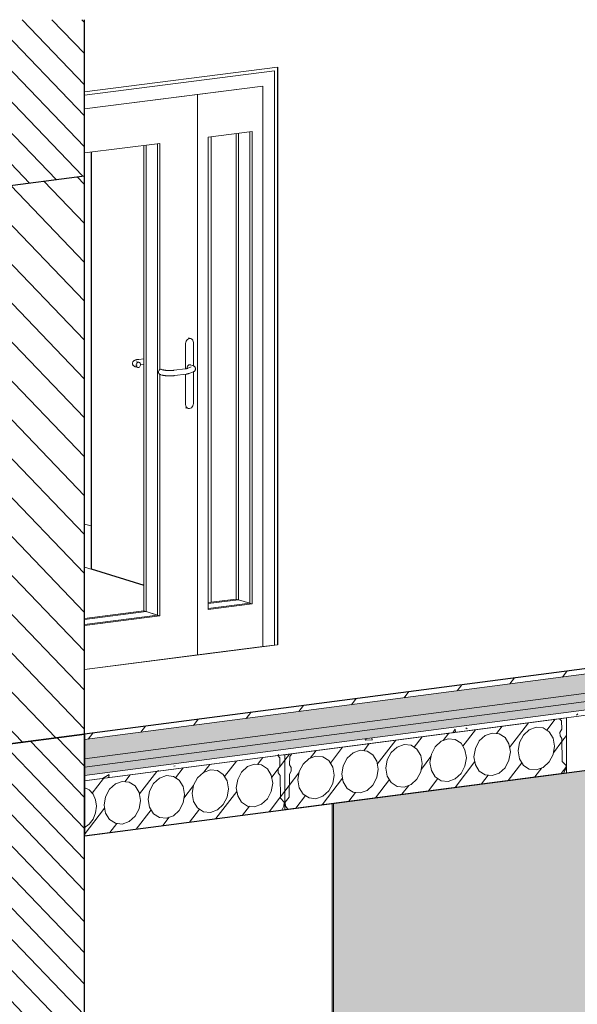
# Model space of a CAD drawing. Header units: millimetres. Extents: x -7937 to 93799, y -5691 to 12696.
# Tile 11 of 67: x 71 to 2058, y 562 to 4071. Entities that reach past the tile are written whole.
import ezdxf

# ---------------------------------------------------------------- set-up
doc = ezdxf.new("R2010")
doc.units = ezdxf.units.MM
for name, color, linetype, lineweight in [('A-DOOR', 7, 'Continuous', 9), ('A-FLOR-MCUT', 7, 'Continuous', 5), ('A-GENM', 7, 'Continuous', 9)]:
    doc.layers.add(name, color=color, linetype=linetype, lineweight=lineweight)
for name, color, linetype, lineweight, true_color in [('A-FLOR', 7, 'Continuous', 9, 0x7f7f7f), ('A-FLOR-PATT', 7, 'Continuous', 9, 0x7f7f7f), ('A-WALL', 7, 'Continuous', 9, 0x7f7f7f), ('A-WALL-PATT', 7, 'Continuous', 9, 0x7f7f7f), ('I-WALL', 7, 'Continuous', 9, 0x7f7f7f), ('S-BEAM', 7, 'Continuous', 9, 0x7f7f7f)]:
    doc.layers.add(name, color=color, linetype=linetype, lineweight=lineweight, true_color=true_color)
pattern_1 = [(90, (1781.17, 1645.08), (-83.658, -10.947), [48.992, -48.992]), (270, (1823, 1699.54), (83.658, 10.947), [48.992, -48.992]), (7.455, (1839.73, 1726.23), (-8e-05, 97.9832), [4.219, -80.153]), (187.455, (1764.44, 1716.38), (8e-05, -97.9832), [4.219, -80.153]), (155.546, (1772.806, 1712.573), (-83.658, 87.03594), [9.19, -174.615]), (133.866, (1776.99, 1708.22), (-0.0003, -97.9832), [6.036, -114.687]), (106.468, (1781.172, 1694.07), (-0.00064, -97.98365), [14.755, -280.353]), (254.657, (1827.184, 1714.79), (0.00092, -97.98346), [15.808, -300.357]), (232.476, (1831.367, 1720.235), (0.0002, -97.983), [6.867, -130.481]), (215.621, (1839.733, 1726.23), (-83.6575, -108.9313), [10.291, -195.537]), (106.468, (1785.355, 1630.93), (-0.00064, -97.98365), [14.755, -280.353]), (133.866, (1789.54, 1626.58), (-0.0003, -97.9832), [6.036, -114.687]), (155.546, (1797.904, 1622.773), (-83.658, 87.03594), [9.19, -174.615]), (187.455, (1806.27, 1623.87), (8e-05, -97.9832), [8.437, -75.934]), (74.657, (1818.818, 1635.308), (0.00092, -97.98346), [15.808, -300.357]), (52.476, (1814.635, 1629.86), (0.0002, -97.983), [6.867, -130.481]), (35.621, (1806.27, 1623.867), (250.97326, 130.82635), [10.291, -195.537])]
pattern_2 = [(52.476, (-47678.174, 8089.32), (-47.32482, 49.23507), [])]

# ---------------------------------------------------------------- blocks, each defined once
blk = doc.blocks.new('Kahepoolne uks laiendi ja klaasistusega - SU-10-1400x2100 mm-V1-KUNST 3D LÕIGE 01')
at = {"layer": 'A-DOOR', "lineweight": 5}
for p, q in [((989.8, 3901.2), (302.6, 3813.3)), ((989.8, 1843.5), (989.8, 3901.2)), ((979.7, 3888.1), (302.6, 3801.5)), ((302.6, 3801.5), (979.7, 3888.1)), ((979.7, 1842.2), (979.7, 3888.1)), ((979.7, 3888.1), (979.7, 1842.2)), ((302.6, 3752.6), (937.6, 3833.7)), ((937.6, 3833.7), (705.1, 3804)), ((937.6, 1836.8), (937.6, 3833.7)), ((937.6, 3833.7), (937.6, 1836.8)), ((705.1, 3804), (302.6, 3752.6)), ((705.1, 1807.1), (705.1, 3804)), ((705.1, 3804), (705.1, 1807.1)), ((743, 3652.1), (899.7, 3672.1)), ((743, 1968.7), (743, 3652.1)), ((891.6, 1991.3), (891.6, 3671.1)), ((899.7, 3672.1), (899.7, 1988.8)), ((302.6, 3595.8), (570.3, 3630)), ((562.2, 1949.2), (562.2, 3629)), ((570.3, 3630), (570.3, 2823.8)), ((570.3, 2807.8), (570.3, 1946.7)), ((742.9, 1972.3), (891.6, 1991.3)), ((899.7, 1988.8), (743, 1968.7)), ((899.7, 1988.8), (891.6, 1991.3)), ((302.6, 1916), (562.2, 1949.2)), ((570.3, 1946.7), (302.6, 1912.4)), ((562.2, 1949.2), (570.3, 1946.7)), ((705.1, 1807.1), (937.6, 1836.8)), ((937.6, 1836.8), (979.7, 1842.2)), ((979.7, 1842.2), (989.8, 1843.5)), ((302.6, 1755.7), (705.1, 1807.1))]:
    blk.add_line(p, q, dxfattribs=at)
at = {"layer": 'A-DOOR', "color": 250, "lineweight": 5, "true_color": 0x404040}
for p, q in [((753.4, 1995), (753.4, 3653.4)), ((843.1, 2006.4), (843.1, 3664.9)), ((851.2, 3665.9), (851.2, 2003.9)), ((513.7, 1964.3), (513.7, 3622.8)), ((521.8, 3623.8), (521.8, 1961.8)), ((743, 1993.6), (843.1, 2006.4)), ((851.2, 2003.9), (743, 1990.1)), ((891.6, 1991.3), (843.1, 2006.4)), ((891.6, 1991.3), (851.2, 2003.9)), ((302.6, 1937.3), (513.7, 1964.3)), ((521.8, 1961.8), (302.6, 1933.8)), ((513.7, 1964.3), (562.2, 1949.2)), ((521.8, 1961.8), (562.2, 1949.2))]:
    blk.add_line(p, q, dxfattribs=at)
blk = doc.blocks.new('HCE200 - Olemasolev õõnespaneel H_200 mm-V6-KUNST 3D LÕIGE 01')
at = {"layer": 'S-BEAM', "true_color": 0xcccccc}
h = blk.add_hatch(dxfattribs=at)
h.set_pattern_fill('FP_21', color=254, style=0, pattern_type=2)
h.set_pattern_definition(pattern_2)
h.paths.add_polyline_path([(1015.7, 1255.9), (1026.1, 1257.8), (1018.9, 1268.7), (1017.3, 1282.8), (1031, 1300.6), (1032.3, 1381.9), (1038.8, 1393.1), (1039, 1405.9), (1032.9, 1415.8), (1033.3, 1445.2), (1040.8, 1455), (1015.7, 1451.7), (1015.7, 1257.8)], flags=0)
h.paths.add_polyline_path([(2008.8, 1385.8), (2019.6, 1387.2), (2019.6, 1583.1), (1995, 1579.2), (2002, 1572), (2002.4, 1542.6), (1996.3, 1531.2), (1996.5, 1518.4), (2003, 1508.9), (2004.2, 1428), (2017.9, 1413.7), (2016, 1398.5)], flags=0)
h = blk.add_hatch(dxfattribs=at)
h.set_pattern_fill('FP_21', color=254, style=0, pattern_type=2)
h.set_pattern_definition(pattern_2)
h.paths.add_polyline_path([(1026.5, 1257.3), (2008.8, 1385.8), (2016.4, 1399.3), (2017.9, 1413.7), (2004.2, 1428), (2003, 1508.9), (1996.5, 1518.4), (1996.3, 1531.2), (2002.4, 1542.6), (2002, 1572), (1994.4, 1579.9), (1040.9, 1455.1), (1033.3, 1445.2), (1032.9, 1415.8), (1039, 1405.9), (1038.8, 1393.1), (1032.3, 1381.9), (1031, 1300.6), (1017.3, 1282.8), (1018.9, 1268.7), (1026.1, 1257.8)], flags=0)
h.paths.add_polyline_path([(1126.9, 1294.9), (1102.1, 1297.4), (1081.1, 1311.2), (1067, 1334), (1062.3, 1363.3), (1067, 1392.1), (1081.1, 1418.5), (1102.1, 1437.8), (1126.9, 1446.8), (1151.7, 1444.3), (1172.8, 1430.5), (1186.8, 1407.7), (1191.8, 1379.3), (1186.8, 1349.6), (1172.8, 1323.2), (1151.7, 1303.9)], flags=0)
h.paths.add_polyline_path([(1283.9, 1315.5), (1259.1, 1318), (1238, 1331.7), (1224, 1354.5), (1219, 1382.9), (1224, 1412.6), (1238, 1439.1), (1259.1, 1458.3), (1283.9, 1467.3), (1308.7, 1464.8), (1329.7, 1451.1), (1343.8, 1428.3), (1348.5, 1398.5), (1343.8, 1370.2), (1329.7, 1343.7), (1308.7, 1324.5)], flags=0)
h.paths.add_polyline_path([(1440.8, 1336), (1416, 1338.5), (1395, 1352.2), (1380.9, 1375), (1376, 1403.4), (1380.9, 1433.1), (1395, 1459.6), (1416, 1478.8), (1440.8, 1487.9), (1465.6, 1485.3), (1486.7, 1471.6), (1500.7, 1448.8), (1505.7, 1420.4), (1500.7, 1390.7), (1486.7, 1364.2), (1465.6, 1345)], flags=0)
h.paths.add_polyline_path([(1597.8, 1356.5), (1573, 1359.1), (1551.9, 1372.8), (1537.4, 1398.5), (1532.9, 1424), (1537.9, 1453.7), (1551.9, 1480.2), (1573, 1499.4), (1597.8, 1508.4), (1622.6, 1505.9), (1643.6, 1492.2), (1657.8, 1468.8), (1662.6, 1440.9), (1657.7, 1411.2), (1643.6, 1384.8), (1622.5, 1365.5)], flags=0)
h.paths.add_polyline_path([(1754.7, 1377.1), (1729.9, 1379.6), (1708.9, 1393.3), (1694.8, 1416.1), (1689.9, 1444.5), (1694.8, 1474.2), (1708.9, 1500.7), (1729.9, 1519.9), (1754.7, 1528.9), (1779.5, 1526.4), (1800.6, 1512.7), (1814.6, 1489.9), (1819.5, 1461.5), (1814.6, 1431.8), (1800.6, 1405.3), (1779.5, 1386.1)], flags=0)
h.paths.add_polyline_path([(1911.7, 1397.6), (1886.8, 1400.1), (1865.8, 1413.8), (1851.8, 1436.6), (1846.8, 1465.1), (1851.8, 1494.8), (1865.8, 1521.2), (1886.8, 1540.4), (1911.7, 1549.5), (1936.5, 1546.9), (1957.5, 1533.2), (1971.6, 1510.4), (1976.5, 1482), (1971.6, 1452.3), (1957.5, 1425.8), (1936.5, 1406.6), (1914.1, 1398.5)], flags=0)
at = {"layer": 'S-BEAM', "color": 253, "true_color": 0x999999}
for p, q in [((1994.4, 1579.9), (1040.9, 1455.1)), ((2002, 1572), (1994.4, 1579.9)), ((2019.6, 1583.1), (1994.5, 1579.8)), ((1994.5, 1579.8), (2002, 1572)), ((2019.6, 1387.2), (2019.6, 1583.1)), ((2002, 1572), (2002.4, 1542.6)), ((2002.4, 1542.6), (2002, 1572)), ((2003, 1508.9), (2004.2, 1428)), ((2004.2, 1428), (2003, 1508.9)), ((1040.8, 1455), (1015.7, 1451.7)), ((1015.7, 1451.7), (1015.7, 1255.9)), ((1032.9, 1415.8), (1033.3, 1445.2)), ((1033.3, 1445.2), (1032.9, 1415.8)), ((1040.9, 1455.1), (1033.3, 1445.2)), ((1033.3, 1445.2), (1040.8, 1455)), ((2004.2, 1428), (2017.9, 1413.7)), ((2017.9, 1413.7), (2004.2, 1428)), ((2017.9, 1413.7), (2016.4, 1399.3)), ((2016.4, 1399.3), (2017.9, 1413.7)), ((1026.5, 1257.3), (2008.8, 1385.8)), ((1031, 1300.6), (1032.3, 1381.9)), ((1032.3, 1381.9), (1031, 1300.6)), ((2016.4, 1399.3), (2008.8, 1385.8)), ((2008.8, 1385.8), (2016.4, 1399.3)), ((2008.8, 1385.8), (2019.6, 1387.2)), ((1017.3, 1282.8), (1031, 1300.6)), ((1031, 1300.6), (1017.3, 1282.8)), ((1018.9, 1268.7), (1017.3, 1282.8)), ((1017.3, 1282.8), (1018.9, 1268.7)), ((1026.5, 1257.3), (1018.9, 1268.7)), ((1018.9, 1268.7), (1026.5, 1257.3)), ((1015.7, 1255.9), (1026.5, 1257.3))]:
    blk.add_line(p, q, dxfattribs=at)
for points in [[(1846.8, 1465.1, 0), (1851.8, 1494.8, 0), (1865.8, 1521.2, 0), (1886.8, 1540.4, 0), (1911.7, 1549.5, 0), (1936.5, 1546.9, 0), (1957.5, 1533.2, 0), (1971.6, 1510.4, 0), (1976.5, 1482, 0)], [(1689.9, 1444.5, 0), (1694.8, 1474.2, 0), (1708.9, 1500.7, 0), (1729.9, 1519.9, 0), (1754.7, 1528.9, 0), (1779.5, 1526.4, 0), (1800.6, 1512.7, 0), (1814.6, 1489.9, 0), (1819.5, 1461.5, 0)], [(2002.4, 1542.6, 0), (1996.3, 1531.2, 0), (1996.5, 1518.4, 0), (2003, 1508.9, 0)], [(2003, 1508.9, 0), (1996.5, 1518.4, 0), (1996.3, 1531.2, 0), (2002.4, 1542.6, 0)], [(1376, 1403.4, 0), (1380.9, 1433.1, 0), (1395, 1459.6, 0), (1416, 1478.8, 0), (1440.8, 1487.9, 0), (1465.6, 1485.3, 0), (1486.7, 1471.6, 0), (1500.7, 1448.8, 0), (1505.7, 1420.4, 0)], [(1532.9, 1424, 0), (1537.9, 1453.7, 0), (1551.9, 1480.2, 0), (1573, 1499.4, 0), (1597.8, 1508.4, 0), (1622.6, 1505.9, 0), (1643.6, 1492.2, 0), (1657.7, 1469.4, 0), (1662.6, 1440.9, 0)], [(1976.5, 1482, 0), (1971.6, 1452.3, 0), (1957.5, 1425.8, 0), (1936.5, 1406.6, 0), (1911.7, 1397.6, 0), (1886.8, 1400.1, 0), (1865.8, 1413.8, 0), (1851.8, 1436.6, 0), (1846.8, 1465.1, 0)], [(1062.1, 1362.4, 0), (1067, 1392.1, 0), (1081.1, 1418.5, 0), (1102.1, 1437.8, 0), (1126.9, 1446.8, 0), (1151.7, 1444.3, 0), (1172.8, 1430.5, 0), (1186.8, 1407.7, 0), (1191.8, 1379.3, 0)], [(1219, 1382.9, 0), (1224, 1412.6, 0), (1238, 1439.1, 0), (1259.1, 1458.3, 0), (1283.9, 1467.3, 0), (1308.7, 1464.8, 0), (1329.7, 1451.1, 0), (1343.8, 1428.3, 0), (1348.7, 1399.9, 0)], [(1662.6, 1440.9, 0), (1657.7, 1411.2, 0), (1643.6, 1384.8, 0), (1622.6, 1365.6, 0), (1597.8, 1356.5, 0), (1573, 1359.1, 0), (1551.9, 1372.8, 0), (1537.9, 1395.6, 0), (1532.9, 1424, 0)], [(1819.5, 1461.5, 0), (1814.6, 1431.8, 0), (1800.6, 1405.3, 0), (1779.5, 1386.1, 0), (1754.7, 1377.1, 0), (1729.9, 1379.6, 0), (1708.9, 1393.3, 0), (1694.8, 1416.1, 0), (1689.9, 1444.5, 0)], [(1032.3, 1381.9, 0), (1038.8, 1393.1, 0), (1039, 1405.9, 0), (1032.9, 1415.8, 0)], [(1032.9, 1415.8, 0), (1039, 1405.9, 0), (1038.8, 1393.1, 0), (1032.3, 1381.9, 0)], [(1505.7, 1420.4, 0), (1500.7, 1390.7, 0), (1486.7, 1364.2, 0), (1465.6, 1345, 0), (1440.8, 1336, 0), (1416, 1338.5, 0), (1395, 1352.2, 0), (1380.9, 1375, 0), (1376, 1403.4, 0)], [(1191.8, 1379.3, 0), (1186.8, 1349.6, 0), (1172.8, 1323.2, 0), (1151.7, 1303.9, 0), (1126.9, 1294.9, 0)], [(1348.7, 1399.9, 0), (1343.8, 1370.2, 0), (1329.7, 1343.7, 0), (1308.7, 1324.5, 0), (1283.9, 1315.5, 0), (1259.1, 1318, 0), (1238, 1331.7, 0), (1224, 1354.5, 0), (1219, 1382.9, 0)], [(1125.9, 1294.8, 0), (1102.1, 1297.4, 0), (1081.1, 1311.2, 0), (1067, 1334, 0), (1062.1, 1362.4, 0)]]:
    blk.add_polyline3d(points, dxfattribs=at)
blk = doc.blocks.new('HCE200 - Olemasolev õõnespaneel H_200 mm-6922118-KUNST 3D LÕIGE 01')
at = {"layer": 'S-BEAM', "true_color": 0xcccccc}
h = blk.add_hatch(dxfattribs=at)
h.set_pattern_fill('FP_21', color=254, style=0, pattern_type=2)
h.set_pattern_definition(pattern_2)
h.paths.add_polyline_path([(300.4, 1162.3), (1004.9, 1254.5), (1012.5, 1267.9), (1014, 1282.4), (1000.3, 1296.6), (999.1, 1377.5), (992.6, 1387), (992.4, 1399.8), (998.5, 1411.3), (998.1, 1440.6), (990.5, 1448.5), (300.4, 1358.2), (300.4, 1334.8), (318.9, 1325.6), (332.6, 1311.3), (341.7, 1291.4), (344.8, 1268.5), (341.7, 1244.8), (332.6, 1222.5), (318.4, 1203.8), (300.4, 1190.6), (300.4, 1187.5)], flags=0)
h.paths.add_polyline_path([(436.9, 1204.6), (412.1, 1207.2), (390, 1222.7), (377, 1243.7), (372.1, 1272.1), (377, 1301.8), (391.1, 1328.3), (412.1, 1347.5), (436.9, 1356.5), (461.7, 1354), (482.8, 1340.3), (496.8, 1317.5), (501.8, 1289), (496, 1257.8), (482.8, 1232.9), (461.7, 1213.7), (443.1, 1206.9)], flags=0)
h.paths.add_polyline_path([(593.9, 1225.2), (569.1, 1227.7), (548, 1241.4), (534, 1264.2), (529, 1292.6), (534, 1322.3), (548, 1348.8), (569.1, 1368), (593.9, 1377), (618.7, 1374.5), (639.7, 1360.8), (653.8, 1338), (658.7, 1309.6), (653.8, 1279.9), (639.7, 1253.4), (618.7, 1234.2)], flags=0)
h.paths.add_polyline_path([(750.8, 1245.7), (726, 1248.2), (705, 1261.9), (690.9, 1284.7), (686, 1313.2), (691.4, 1343.8), (705, 1369.3), (726, 1388.5), (750.8, 1397.6), (775.6, 1395), (796.7, 1381.3), (810.7, 1358.5), (815.3, 1328.2), (810.7, 1300.4), (796.7, 1273.9), (775.6, 1254.7), (753.5, 1246.7)], flags=0)
h.paths.add_polyline_path([(907.8, 1266.2), (882.9, 1268.8), (861.9, 1282.5), (847.9, 1305.3), (842.9, 1333.7), (847.9, 1363.4), (861.9, 1389.9), (882.9, 1409.1), (907.8, 1418.1), (932.6, 1415.6), (953.6, 1401.9), (967.7, 1379.1), (972.6, 1350.7), (967.7, 1320.9), (953.6, 1294.5), (932.6, 1275.3)], flags=0)
h = blk.add_hatch(dxfattribs=at)
h.set_pattern_fill('FP_21', color=254, style=0, pattern_type=2)
h.set_pattern_definition(pattern_2)
h.paths.add_polyline_path([(1004.9, 1254.5), (1015.7, 1255.9), (1015.7, 1451.7), (990.6, 1448.4), (998.1, 1440.6), (998.5, 1411.3), (992.4, 1398.5), (992.6, 1387), (999.1, 1377.5), (1000.3, 1296.6), (1014, 1282.4), (1012.5, 1267.9), (1006.8, 1257.8)], flags=0)
at = {"layer": 'S-BEAM', "color": 253, "true_color": 0x999999}
for p, q in [((990.5, 1448.5), (300.4, 1358.2)), ((1015.7, 1451.7), (990.6, 1448.4)), ((990.6, 1448.4), (998.1, 1440.6)), ((998.1, 1440.6), (990.6, 1448.4)), ((998.1, 1440.6), (998.5, 1411.3)), ((998.5, 1411.3), (998.1, 1440.6)), ((1015.7, 1255.9), (1015.7, 1451.7)), ((999.1, 1377.5), (1000.3, 1296.6)), ((1000.3, 1296.6), (999.1, 1377.5)), ((300.4, 1358.2), (300.4, 1334.8)), ((1000.3, 1296.6), (1014, 1282.4)), ((1014, 1282.4), (1000.3, 1296.6)), ((1012.5, 1267.9), (1004.9, 1254.5)), ((1004.9, 1254.5), (1012.5, 1267.9)), ((1014, 1282.4), (1012.5, 1267.9)), ((1012.5, 1267.9), (1014, 1282.4)), ((300.4, 1162.3), (1004.9, 1254.5)), ((1004.9, 1254.5), (1015.7, 1255.9)), ((300.4, 1190.6), (300.4, 1162.3))]:
    blk.add_line(p, q, dxfattribs=at)
for points in [[(842.9, 1333.7, 0), (847.9, 1363.4, 0), (861.9, 1389.9, 0), (882.9, 1409.1, 0), (907.8, 1418.1, 0), (932.6, 1415.6, 0), (953.6, 1401.9, 0), (967.7, 1379.1, 0), (972.6, 1350.7, 0)], [(998.5, 1411.3, 0), (992.4, 1399.8, 0), (992.6, 1387, 0), (999.1, 1377.5, 0)], [(999.1, 1377.5, 0), (992.6, 1387, 0), (992.4, 1399.8, 0), (998.5, 1411.3, 0)], [(529, 1292.6, 0), (534, 1322.3, 0), (548, 1348.8, 0), (569.1, 1368, 0), (593.9, 1377, 0), (618.7, 1374.5, 0), (639.7, 1360.8, 0), (653.8, 1338, 0), (658.7, 1309.6, 0)], [(686, 1313.2, 0), (690.9, 1342.9, 0), (705, 1369.3, 0), (726, 1388.5, 0), (750.8, 1397.6, 0), (775.6, 1395, 0), (796.7, 1381.3, 0), (810.7, 1358.5, 0), (815.6, 1330.1, 0)], [(300.4, 1334.8, 0), (318.4, 1326.3, 0), (332.6, 1311.3, 0), (341.7, 1291.4, 0), (344.8, 1268.5, 0)], [(372.1, 1272.1, 0), (377, 1301.8, 0), (391.1, 1328.3, 0), (412.1, 1347.5, 0), (436.9, 1356.5, 0), (461.7, 1354, 0), (482.8, 1340.3, 0), (496.8, 1317.5, 0), (501.8, 1289, 0)], [(972.6, 1350.7, 0), (967.7, 1320.9, 0), (953.6, 1294.5, 0), (932.6, 1275.3, 0), (907.8, 1266.2, 0), (882.9, 1268.8, 0), (861.9, 1282.5, 0), (847.9, 1305.3, 0), (842.9, 1333.7, 0)], [(658.7, 1309.6, 0), (653.8, 1279.9, 0), (639.7, 1253.4, 0), (618.7, 1234.2, 0), (593.9, 1225.2, 0), (569.1, 1227.7, 0), (548, 1241.4, 0), (534, 1264.2, 0), (529, 1292.6, 0)], [(815.6, 1330.1, 0), (810.7, 1300.4, 0), (796.7, 1273.9, 0), (775.6, 1254.7, 0), (750.8, 1245.7, 0), (726, 1248.2, 0), (705, 1261.9, 0), (690.9, 1284.7, 0), (686, 1313.2, 0)], [(344.8, 1268.5, 0), (341.7, 1244.8, 0), (332.6, 1222.5, 0), (318.4, 1203.8, 0), (300.4, 1190.6, 0)], [(501.8, 1289, 0), (496.8, 1259.3, 0), (482.8, 1232.9, 0), (461.7, 1213.7, 0), (436.9, 1204.6, 0), (412.1, 1207.2, 0), (391.1, 1220.9, 0), (377, 1243.7, 0), (372.1, 1272.1, 0)]]:
    blk.add_polyline3d(points, dxfattribs=at)
blk = doc.blocks.new('Architectural hardware_Handle _inside_ _ Knob _outside__ASSA ABLOY BE_N49674509200000 - Handle _inside_ _ Knob _outside__N49674509200000-V8-KUNST 3D LÕIGE 01')
at = {"layer": 'A-GENM', "lineweight": 5}
for p, q in [((662.3, 2916.9), (662.3, 2826.5)), ((681.1, 2934.5), (672.5, 2937.2)), ((690.1, 2836.5), (690.1, 2920.5)), ((583, 2822.9), (576.5, 2824.9)), ((579.5, 2822.9), (580.5, 2821.6)), ((661.7, 2826.7), (620.4, 2821.4)), ((622.8, 2802.5), (664.1, 2807.8)), ((662.3, 2807.6), (662.3, 2699.4)), ((682, 2833.3), (668.2, 2828)), ((675, 2810.3), (688.8, 2815.6)), ((687.1, 2838.5), (679, 2841.1)), ((690.1, 2703), (690.1, 2816.2)), ((570.8, 2806.7), (577.3, 2804.7)), ((662.6, 2688.1), (671.2, 2685.4))]:
    blk.add_line(p, q, dxfattribs=at)
at = {"layer": 'A-GENM', "color": 250, "lineweight": 5, "true_color": 0x404040}
for p, q in [((496.7, 2849.8), (490.3, 2851.8)), ((513.7, 2862.8), (495.3, 2860.4)), ((501.6, 2842.1), (513.7, 2843.6)), ((484.6, 2833.7), (491.1, 2831.7))]:
    blk.add_line(p, q, dxfattribs=at)
at = {"layer": 'A-GENM', "lineweight": 5}
for points in [[(690.1, 2920.5, 0), (689.6, 2924.6, 0), (688.2, 2928.3, 0), (686, 2931.4, 0), (683.1, 2933.6, 0), (679.8, 2934.8, 0), (676.2, 2934.9, 0), (672.6, 2933.9, 0), (669.2, 2931.8, 0), (666.3, 2928.9, 0), (664.1, 2925.3, 0), (662.7, 2921.2, 0), (662.3, 2916.9, 0)], [(565.7, 2814.8, 0), (565.9, 2817.2, 0), (566.7, 2819.6, 0), (568, 2821.7, 0), (569.7, 2823.4, 0), (571.6, 2824.5, 0), (573.7, 2825.1, 0), (575.7, 2825.1, 0), (577.7, 2824.4, 0)], [(573.7, 2806.5, 0), (571.6, 2806.6, 0), (569.7, 2807.2, 0), (568, 2808.5, 0), (566.7, 2810.3, 0), (565.9, 2812.4, 0), (565.7, 2814.8, 0)], [(583, 2822.9, 0), (583.4, 2822.7, 0), (583.9, 2822.6, 0), (584.5, 2822.4, 0), (585.1, 2822.3, 0), (585.8, 2822.2, 0), (586.5, 2822, 0), (587.2, 2821.9, 0), (588, 2821.7, 0), (588.9, 2821.6, 0), (589.7, 2821.5, 0), (590.6, 2821.4, 0), (591.5, 2821.3, 0), (592.5, 2821.2, 0), (593.5, 2821.1, 0), (594.5, 2821, 0), (595.5, 2820.9, 0), (596.6, 2820.8, 0), (597.6, 2820.7, 0), (598.7, 2820.7, 0), (599.8, 2820.6, 0), (600.9, 2820.6, 0), (602, 2820.6, 0), (603.1, 2820.5, 0), (604.2, 2820.5, 0), (605.4, 2820.5, 0), (606.5, 2820.5, 0), (607.6, 2820.5, 0), (608.7, 2820.6, 0), (609.8, 2820.6, 0), (610.9, 2820.6, 0), (612, 2820.7, 0), (613.1, 2820.7, 0), (614.2, 2820.8, 0), (615.2, 2820.9, 0), (616.2, 2821, 0), (617.3, 2821.1, 0), (618.2, 2821.1, 0), (619.2, 2821.3, 0), (620.1, 2821.4, 0), (620.4, 2821.4, 0)], [(668.2, 2828, 0), (668, 2827.9, 0), (667.7, 2827.9, 0), (667.4, 2827.8, 0), (667, 2827.7, 0), (666.6, 2827.5, 0), (666.1, 2827.4, 0), (665.6, 2827.3, 0), (665, 2827.2, 0), (664.4, 2827.1, 0), (663.8, 2827, 0), (663.1, 2826.9, 0), (662.4, 2826.8, 0), (661.7, 2826.7, 0), (661.7, 2826.7, 0)], [(675, 2810.3, 0), (674.3, 2810, 0), (673.5, 2809.8, 0), (672.7, 2809.5, 0), (671.9, 2809.3, 0), (671.1, 2809.1, 0), (670.3, 2808.9, 0), (669.5, 2808.7, 0), (668.7, 2808.6, 0), (667.8, 2808.4, 0), (666.9, 2808.2, 0), (666, 2808.1, 0), (665.1, 2808, 0), (664.2, 2807.8, 0), (664.1, 2807.8, 0)], [(668.2, 2831, 0), (668.4, 2833.4, 0), (669.2, 2835.8, 0), (670.5, 2837.9, 0), (672.2, 2839.5, 0), (674.1, 2840.7, 0), (676.2, 2841.3, 0), (678.2, 2841.3, 0), (680.2, 2840.6, 0), (680.8, 2840.2, 0)], [(669, 2826.9, 0), (668.4, 2828.6, 0), (668.2, 2831, 0)], [(682.2, 2833.4, 0), (682.1, 2833.4, 0), (682, 2833.4, 0), (682, 2833.3, 0)], [(697.7, 2826.8, 0), (697.5, 2828.8, 0), (696.9, 2830.7, 0), (696.1, 2832.3, 0), (695.3, 2833.5, 0), (694.4, 2834.5, 0), (693.5, 2835.3, 0), (692.6, 2836, 0), (691.8, 2836.5, 0), (691, 2836.9, 0), (690.3, 2837.3, 0), (689.5, 2837.7, 0), (688.8, 2838, 0), (688, 2838.2, 0), (687.3, 2838.5, 0), (687.1, 2838.5, 0)], [(697.7, 2826.8, 0), (697.5, 2824.7, 0), (696.9, 2822.8, 0), (696.1, 2821.3, 0), (695.3, 2820, 0), (694.4, 2819, 0), (693.5, 2818.2, 0), (692.6, 2817.6, 0), (691.8, 2817.1, 0), (691, 2816.6, 0), (690.3, 2816.2, 0), (689.5, 2815.9, 0), (688.8, 2815.6, 0)], [(577.3, 2804.7, 0), (578.2, 2804.5, 0), (579.1, 2804.2, 0), (580, 2804, 0), (581, 2803.8, 0), (581.9, 2803.5, 0), (582.9, 2803.4, 0), (583.9, 2803.2, 0), (585, 2803, 0), (586, 2802.8, 0), (587.1, 2802.7, 0), (588.2, 2802.5, 0), (589.4, 2802.4, 0), (590.5, 2802.3, 0), (591.7, 2802.1, 0), (592.9, 2802, 0), (594.1, 2801.9, 0), (595.3, 2801.9, 0), (596.5, 2801.8, 0), (597.8, 2801.7, 0), (599, 2801.7, 0), (600.3, 2801.6, 0), (601.5, 2801.6, 0), (602.8, 2801.5, 0), (604.1, 2801.5, 0), (605.4, 2801.5, 0), (606.6, 2801.5, 0), (607.9, 2801.5, 0), (609.2, 2801.6, 0), (610.4, 2801.6, 0), (611.7, 2801.7, 0), (612.9, 2801.7, 0), (614.2, 2801.8, 0), (615.4, 2801.8, 0), (616.6, 2801.9, 0), (617.8, 2802, 0), (619, 2802.1, 0), (620.2, 2802.2, 0), (621.3, 2802.4, 0), (622.5, 2802.5, 0), (622.8, 2802.5, 0)], [(662.3, 2699.4, 0), (662.7, 2695.3, 0), (664.1, 2691.6, 0), (666.3, 2688.5, 0), (669.2, 2686.3, 0), (672.6, 2685.1, 0), (676.2, 2685, 0), (679.8, 2686, 0), (683.1, 2688.1, 0), (686, 2691, 0), (688.2, 2694.6, 0), (689.6, 2698.7, 0), (690.1, 2703, 0)]]:
    blk.add_polyline3d(points, dxfattribs=at)
at = {"layer": 'A-GENM', "color": 250, "lineweight": 5, "true_color": 0x404040}
for points in [[(473.2, 2846, 0), (473.4, 2848.1, 0), (474, 2850, 0), (474.8, 2851.6, 0), (475.7, 2852.9, 0), (476.6, 2853.9, 0), (477.6, 2854.8, 0), (478.5, 2855.4, 0), (479.3, 2856, 0), (480.2, 2856.5, 0), (481, 2856.9, 0), (481.9, 2857.3, 0), (482.7, 2857.6, 0), (483.5, 2857.9, 0), (484.4, 2858.2, 0), (485.3, 2858.5, 0), (486.2, 2858.7, 0), (487.1, 2859, 0), (488, 2859.2, 0), (489, 2859.4, 0), (490, 2859.6, 0), (491, 2859.8, 0), (492, 2860, 0), (493.1, 2860.1, 0), (494.2, 2860.3, 0), (495.3, 2860.4, 0), (495.3, 2860.4, 0)], [(473.2, 2846, 0), (473.4, 2843.9, 0), (474, 2842, 0), (474.8, 2840.3, 0), (475.7, 2839, 0), (476.6, 2838, 0), (477.6, 2837.2, 0), (478.5, 2836.5, 0), (479.3, 2836, 0), (480.2, 2835.5, 0), (481, 2835, 0), (481.9, 2834.7, 0), (482.7, 2834.3, 0), (483.5, 2834, 0), (484.4, 2833.7, 0), (484.6, 2833.7, 0)], [(501.9, 2841.7, 0), (501.6, 2844.1, 0), (500.8, 2846.3, 0), (499.6, 2848, 0), (497.9, 2849.3, 0), (496, 2850, 0), (493.9, 2850, 0), (491.8, 2849.4, 0), (489.9, 2848.3, 0), (488.2, 2846.6, 0), (487, 2844.5, 0), (486.2, 2842.1, 0), (485.9, 2839.7, 0)], [(489.1, 2852.3, 0), (489.1, 2852.2, 0), (489.3, 2852.2, 0), (489.5, 2852.1, 0), (489.8, 2852, 0), (490.2, 2851.8, 0), (490.3, 2851.8, 0)], [(485.9, 2839.7, 0), (486.2, 2837.3, 0), (487, 2835.2, 0), (488.2, 2833.4, 0), (489.9, 2832.1, 0), (491.8, 2831.5, 0), (493.9, 2831.4, 0), (496, 2832, 0), (497.9, 2833.2, 0), (499.6, 2834.9, 0), (500.8, 2837, 0), (501.6, 2839.3, 0), (501.9, 2841.7, 0)], [(489.1, 2839.7, 0), (489.3, 2839.8, 0), (489.5, 2839.9, 0)]]:
    blk.add_polyline3d(points, dxfattribs=at)
blk = doc.blocks.new('KUNST - KUNST-6927918-KUNST 3D LÕIGE 01')
at = {"layer": 'A-WALL', "lineweight": 5, "true_color": 0x80ffff, "transparency": 33554483}
h = blk.add_hatch(color=131, dxfattribs=at)
h.paths.add_polyline_path([(1189.9, -1974.2), (3211.6, -1715.8), (3211.6, 1543.2), (1189.9, 1278.7), (1189.9, -1842.9)], flags=0)
h.paths.add_polyline_path([(2316.2, -148.7), (2316.2, 47.7), (2291.6, 44.6), (2286.2, 46.3), (2286.2, 196.2), (2310.8, 199.3), (2316.2, 197.7), (2316.2, 140.5), (2366.1, 146.9), (2366.1, 206.4), (2390.6, 209.5), (2396, 207.9), (2396, 57.9), (2371.4, 54.8), (2366.1, 56.5), (2366.1, 118.4), (2316.2, 112), (2316.2, 54.8)], flags=0)
h.paths.add_polyline_path([(1643, -38.3), (1637.6, -36.7), (1684.6, 119.3), (1710.8, 122.6), (1716.2, 121), (1763.7, -22.9), (1737.9, -26.2), (1732.5, -24.5), (1723.1, 5.2), (1679.1, -0.4), (1669.1, -35)], flags=0)
h.paths.add_polyline_path([(1822.8, -17.7), (1798, -16.1), (1795.9, -15.5), (1778.9, -5.8), (1769.2, 9.3), (1764.5, 29.5), (1789, 35.1), (1794.4, 33.4), (1798, 21.1), (1804, 13), (1809.1, 10.5), (1818.1, 10.2), (1829.5, 13.2), (1839.2, 21.1), (1843.1, 28.2), (1844.3, 34), (1841.5, 42.6), (1834, 46.6), (1797.9, 54), (1787.6, 58.3), (1779.4, 63.9), (1771.3, 76.4), (1768.9, 93.2), (1770.6, 103.6), (1775.3, 114.5), (1783, 124.1), (1790.2, 130), (1815.4, 138.4), (1840.3, 136.7), (1842, 136.2), (1857.3, 128.4), (1866.6, 114.4), (1869, 95.3), (1845.6, 92.3), (1840.2, 94), (1835.9, 105.4), (1831.1, 110.1), (1829.9, 110.6), (1820.8, 110.5), (1810.7, 107.9), (1802.4, 102), (1798.5, 93.2), (1803.1, 84.7), (1854.7, 71.1), (1869, 57.8), (1872.9, 47.6), (1873.9, 32.3), (1872.7, 22.2), (1868.1, 10.1), (1860.7, -0.6), (1850.7, -8.7), (1834.9, -15.1), (1823.5, -17.6)], flags=0)
h.paths.add_polyline_path([(1931.9, -2.6), (1914.6, 1.3), (1898.5, 13.9), (1891.7, 29.6), (1889.3, 68.7), (1889.3, 145.5), (1913.8, 148.6), (1919.2, 146.9), (1920.3, 41.2), (1923.4, 33.3), (1928.9, 27.6), (1932.7, 26.1), (1942.3, 26.1), (1952.8, 28.7), (1960.9, 34.5), (1967.8, 47.5), (1969.1, 78.5), (1969.1, 155.7), (1995, 158.4), (1999, 157.1), (1998.6, 71.3), (1996.9, 40.1), (1989, 20.3), (1973.2, 6), (1947.6, -1.7), (1937, -2.3)], flags=0)
h.paths.add_polyline_path([(2023.6, 10.3), (2018.2, 12), (2018.2, 161.9), (2042.7, 165.1), (2048.1, 163.4), (2048.1, 104.1), (2098.1, 172.2), (2131.8, 176.5), (2137.1, 174.8), (2088.4, 111.3), (2139.2, 25.1), (2110.5, 21.4), (2105.1, 23.1), (2069.8, 87.1), (2048.1, 58.8), (2048.1, 13.4), (2037.4, 12.1)], flags=0)
h.paths.add_polyline_path([(1687.7, 29.2), (1714.5, 32.7), (1701, 75.6), (1688.2, 31)], flags=0)
h.paths.add_polyline_path([(2209.9, 31.7), (2183.4, 34), (2179.2, 35.3), (2158.7, 49.7), (2147, 72.3), (2143.2, 104.5), (2144.9, 124.9), (2150.4, 144.1), (2162.3, 164.8), (2176.9, 178.7), (2189.7, 184.8), (2204.2, 188.1), (2229.4, 186.2), (2236.6, 183.3), (2254.4, 171.6), (2261.7, 161.3), (2267, 148.7), (2270.9, 114.3), (2267, 83.9), (2254.5, 57.9), (2235, 40.1), (2224.6, 36.6)], flags=0)
h.paths.add_polyline_path([(2204.5, 59.6), (2219.2, 64.7), (2230.9, 75.9), (2238.7, 93.1), (2241.2, 116), (2238.7, 138), (2231.2, 152.8), (2221.6, 159.3), (2209.6, 160.2), (2194.9, 155.2), (2182.3, 142.4), (2175.5, 127.2), (2173.5, 100.3), (2175.6, 82.6), (2184.6, 66.7), (2195.2, 60.5), (2195.7, 60.4)], flags=0)
h.paths.add_polyline_path([(2449.2, 64.7), (2443.8, 66.4), (2443.8, 187.8), (2412.4, 183.8), (2407, 185.5), (2407, 211.6), (2505.2, 224.2), (2510.6, 222.5), (2510.6, 196.3), (2473.8, 191.6), (2473.8, 67.9)], flags=0)
h.paths.add_polyline_path([(2612.9, 83.3), (2590.9, 87), (2577.2, 99.6), (2569.3, 121.8), (2566.7, 157.8), (2570.3, 194.5), (2580.5, 220.1), (2591.2, 231.4), (2607.5, 237.3), (2629.2, 233.8), (2641.5, 223.8), (2650.8, 200.6), (2653.6, 161.5), (2649.9, 125.6), (2641.5, 102.2), (2629.2, 89.2), (2618.6, 85.3)], flags=0)
h.paths.add_polyline_path([(2707, 97.7), (2701.6, 99.4), (2701.6, 198.8), (2692.9, 189), (2676.3, 177.1), (2670.9, 178.7), (2670.9, 207.3), (2693.9, 227.2), (2701.6, 238.3), (2707, 250), (2726.2, 252.4), (2731.6, 250.8), (2731.6, 100.8)], flags=0)
h.paths.add_polyline_path([(2612.9, 109.4), (2608.3, 111.5), (2616.2, 116.4), (2621.3, 127.8), (2623.9, 163.2), (2621, 198.2), (2615.7, 208.7), (2612.9, 209.4), (2604.7, 205.2), (2599, 191.1), (2596.7, 154.5), (2598.9, 123.1), (2604.8, 111.5), (2607.1, 110.9)], flags=0)
h.paths.add_polyline_path([(1606.1, 142), (1600.8, 143.7), (1600.8, 293.6), (1625.3, 296.8), (1630.7, 295.1), (1630.7, 235.8), (1680.6, 303.8), (1714.3, 308.2), (1719.7, 306.5), (1670.9, 243), (1721.8, 156.8), (1693, 153.1), (1687.7, 154.8), (1652.4, 218.8), (1630.7, 190.5), (1630.7, 145.1), (1619.9, 143.8)], flags=0)
h.paths.add_polyline_path([(1772.3, 162.1), (1755, 166), (1738.9, 178.6), (1732.1, 194.2), (1729.7, 233.3), (1729.7, 310.1), (1754.2, 313.3), (1759.6, 311.6), (1760.7, 205.8), (1763.7, 198), (1769.3, 192.2), (1773.1, 190.8), (1782.6, 190.7), (1793.2, 193.4), (1801.3, 199.1), (1808.2, 212.1), (1809.5, 243.1), (1809.5, 320.3), (1834, 323.5), (1839.4, 321.8), (1839, 236), (1836.6, 203), (1829.4, 184.9), (1814, 170.7), (1788, 162.9), (1777.4, 162.4)], flags=0)
h.paths.add_polyline_path([(1864, 175), (1858.6, 176.6), (1858.6, 326.6), (1884.3, 329.9), (1889.7, 328.2), (1938.4, 243.6), (1938.4, 336.8), (1962.9, 339.9), (1968.3, 338.3), (1968.3, 188.3), (1941.8, 184.9), (1936.4, 186.6), (1888.5, 269.9), (1888.5, 178.1), (1870.8, 175.8)], flags=0)
h.paths.add_polyline_path([(2018.2, 195.6), (2012.8, 197.3), (1995.8, 207), (1986.1, 222.1), (1981.4, 242.3), (2005.9, 247.8), (2011.3, 246.2), (2014.9, 233.8), (2020.9, 225.7), (2026, 223.3), (2035, 223), (2046.4, 226), (2054.6, 231.6), (2060, 241), (2061.2, 246.8), (2057.1, 256.1), (2050.9, 259.4), (2014.8, 266.7), (2004.5, 271.1), (1996.3, 276.6), (1988.2, 289.2), (1985.8, 306), (1987.5, 316.4), (1992.2, 327.3), (1999.9, 336.9), (2009.6, 343.6), (2032.4, 351.2), (2057.2, 349.5), (2059, 349), (2074.2, 341.2), (2083.5, 327.2), (2085.9, 308.1), (2062.5, 305.1), (2057.1, 306.7), (2052.8, 318.1), (2048, 322.9), (2046.8, 323.4), (2037.7, 323.3), (2027.6, 320.7), (2019.3, 314.8), (2015.4, 306), (2020, 297.5), (2071.6, 283.9), (2085.9, 270.6), (2089.8, 260.4), (2090.8, 245.1), (2089.6, 235), (2085, 222.8), (2077.6, 212.2), (2065.2, 203), (2051.8, 197.7), (2039.7, 195), (2020.9, 195.6)], flags=0)
h.paths.add_polyline_path([(2140.2, 210.3), (2134.8, 212), (2134.8, 333.4), (2103.4, 329.3), (2098, 331), (2098, 357.2), (2196.2, 369.8), (2201.6, 368.1), (2201.6, 341.9), (2164.8, 337.2), (2164.8, 213.4)], flags=0)
h.paths.add_polyline_path([(2218, 220.2), (2212.6, 221.9), (2212.6, 371.8), (2237.1, 375), (2242.5, 373.3), (2242.5, 223.4)], flags=0)
h.paths.add_polyline_path([(2295.7, 230.2), (2290.3, 231.8), (2290.3, 353.2), (2258.9, 349.2), (2253.5, 350.9), (2253.5, 377.1), (2351.7, 389.6), (2357.1, 388), (2357.1, 361.8), (2320.3, 357.1), (2320.3, 233.3), (2316.2, 232.8)], flags=0)
h.paths.add_polyline_path([(2373.5, 240.1), (2368.1, 241.8), (2368.1, 391.7), (2464.3, 404), (2469.7, 402.3), (2469.7, 376.2), (2398, 367), (2398, 336.1), (2460.2, 344), (2465.6, 342.3), (2465.6, 316.1), (2398, 307.5), (2398, 271.8), (2466.3, 280.5), (2471.7, 278.8), (2471.7, 252.6), (2398, 243.2)], flags=0)
h.paths.add_polyline_path([(2549.6, 260.2), (2523.1, 262.5), (2518.9, 263.8), (2498.4, 278.2), (2486.6, 300.8), (2483.1, 336.3), (2484.5, 353.4), (2489.5, 371.6), (2502, 393.3), (2516.6, 407.2), (2532.3, 413.9), (2543.9, 416.6), (2571.5, 413.9), (2576.3, 411.8), (2594.1, 400.1), (2601.4, 389.8), (2606.7, 377.2), (2610.5, 342.8), (2606.7, 312.4), (2594.2, 286.4), (2574.7, 268.6), (2564.2, 265.1)], flags=0)
h.paths.add_polyline_path([(2678.2, 276.7), (2653.3, 278.3), (2651.2, 278.9), (2634.2, 288.6), (2624.6, 303.7), (2619.8, 323.9), (2644.3, 329.5), (2649.7, 327.8), (2653.3, 315.5), (2659.3, 307.4), (2664.5, 304.9), (2673.4, 304.6), (2684.8, 307.6), (2694.5, 315.5), (2698.4, 322.6), (2699.6, 328.4), (2696.9, 337), (2689.3, 341), (2653.2, 348.4), (2643, 352.7), (2634.8, 358.3), (2626.6, 370.8), (2624.2, 387.6), (2625.9, 398), (2630.7, 408.9), (2638.3, 418.5), (2645.5, 424.4), (2670.8, 432.8), (2695.7, 431.1), (2698.2, 430.2), (2712.6, 422.8), (2721.9, 408.8), (2724.4, 389.7), (2700.9, 386.7), (2695.5, 388.4), (2691.3, 399.8), (2686.4, 404.5), (2685.2, 405), (2676.2, 404.9), (2666, 402.3), (2657.7, 396.4), (2653.8, 387.6), (2658.4, 379.2), (2710, 365.5), (2724.4, 352.2), (2728.2, 342), (2729.2, 326.7), (2728, 316.6), (2723.4, 304.5), (2716, 293.8), (2702.3, 283.9), (2690.2, 279.3), (2678.8, 276.8)], flags=0)
h.paths.add_polyline_path([(2544.2, 288.1), (2558.8, 293.2), (2570.6, 304.4), (2578.3, 321.5), (2580.8, 345.2), (2578.4, 366.4), (2570.9, 381.3), (2561.3, 387.8), (2549.3, 388.7), (2534.6, 383.7), (2522, 370.8), (2515.2, 355.7), (2513.1, 328.8), (2515.2, 311.1), (2524.3, 295.2), (2534.9, 289), (2535.4, 288.9)], flags=0)
h.paths.add_polyline_path([(2750, 288.2), (2744.6, 289.9), (2744.6, 439.9), (2840.8, 452.2), (2846.2, 450.5), (2846.2, 424.3), (2774.6, 415.1), (2774.6, 384.2), (2836.7, 392.1), (2842.1, 390.4), (2842.1, 364.3), (2774.6, 355.6), (2774.6, 319.9), (2842.8, 328.6), (2848.2, 327), (2848.2, 300.8), (2774.6, 291.4)], flags=0)
blk.add_hatch(color=131, dxfattribs=at).paths.add_polyline_path([(1189.9, -1974.2), (1189.9, 1278.7), (1184.5, 1278), (1184.5, -1972.6)], flags=0)
at = {"layer": 'A-WALL', "color": 7, "lineweight": 5}
for p, q in [((1184.5, -1972.6), (1184.5, 1278)), ((1189.9, 1278.7), (1189.9, -1974.2))]:
    blk.add_line(p, q, dxfattribs=at)

msp = doc.modelspace()

# ---------------------------------------------------------------- hatches: boundary and pattern name
at = {"layer": 'A-FLOR-PATT', "lineweight": 5}
h = msp.add_hatch(dxfattribs=at)
h.set_pattern_fill('FP_14', style=0, pattern_type=2)
h.set_pattern_definition([(52.476, (-47678.17, 8089.32), (-93.90897, 97.70083), [])])
h.paths.add_polyline_path([(-2999.9, 1073.3), (-48.4, 1459.6), (-48.4, 1479.2), (-2999.9, 1092.9)], flags=0)
h.paths.add_polyline_path([(302.6, 1505.5), (3408.3, 1911.9), (3408.3, 1931.5), (302.6, 1525.1)], flags=0)
h = msp.add_hatch(dxfattribs=at)
h.set_pattern_fill('FP_11', style=0, pattern_type=2)
h.set_pattern_definition([(52.476, (-47678.174, 8089.318), (0.000476, 34.642252), [24.28, -24.28])])
h.paths.add_polyline_path([(-2999.9, 1004.8), (-48.4, 1391), (-48.4, 1459.6), (-2999.9, 1073.3), (-2999.9, 1011.7)], flags=0)
h.paths.add_polyline_path([(302.6, 1436.9), (3408.3, 1843.3), (3408.3, 1911.9), (302.6, 1505.5), (302.6, 1468.8)], flags=0)
h = msp.add_hatch(dxfattribs=at)
h.set_pattern_fill('FP_18', angle=90, style=0, pattern_type=2)
h.set_pattern_definition(pattern_1)
h.paths.add_polyline_path([(-2999.9, 975.4), (-48.4, 1361.6), (-48.4, 1391), (-2999.9, 1004.8), (-2999.9, 976.5)], flags=0)
h.paths.add_polyline_path([(302.6, 1407.5), (3408.3, 1813.9), (3408.3, 1843.3), (302.6, 1436.9), (302.6, 1433.6)], flags=0)
h = msp.add_hatch(dxfattribs=at)
h.set_pattern_fill('FP_18', angle=90, style=0, pattern_type=2)
h.set_pattern_definition(pattern_1)
h.paths.add_polyline_path([(-2999.9, 946), (-48.4, 1332.2), (-48.4, 1361.6), (-2999.9, 975.4)], flags=0)
h.paths.add_polyline_path([(302.6, 1378.1), (3408.3, 1784.5), (3408.3, 1813.9), (302.6, 1407.5), (302.6, 1398.5)], flags=0)
h = msp.add_hatch(dxfattribs=at)
h.set_pattern_fill('FP_15', style=0, pattern_type=2)
h.set_pattern_definition([(56.774, (-47678.17, 8089.32), (300.0229, 8.5134), [36.802, -404.827]), (1.626, (-47678.17, 8089.3), (-58.0395, 360.9164), [25.012, -275.132]), (99.135, (-47653.17, 8090.03), (241.9869, 369.4306), [30.463, -335.091]), (53.502, (-47678.17, 8187.3), (446.4158, -22.6773), [54.775, -602.53]), (95.746, (-47640.97, 8185.4), (390.9657, 528.391), [46.155, -507.699]), (357.092, (-47678.2, 8187.3), (390.962, 528.394), [37.249, -409.743]), (30.133, (-47636.35, 8168.28), (249.6807, -164.5777), [33.864, -372.509]), (326.609, (-47636.35, 8168.28), (101.776, 368.5807), [24.92, -274.122]), (74.563, (-47615.54, 8154.56), (351.4584, 203.9988), [31.865, -350.51]), (45.835, (-47678.17, 8089.32), (5.08542, 163.7556), [6.388, -304.16, 6.388, -312.733, -315.549]), (45.835, (-47678.17, 8089.32), (5.08542, 163.7556), [-629.668, 6.388, -309.161]), (15.91, (-47678.17, 8089.32), (110.03995, 207.6274), [5.783, -158.947, 5.783, -268.911, -108.886]), (15.91, (-47678.17, 8089.32), (110.03995, 207.6274), [-439.424, 5.783, -103.103]), (328.396, (-47771.45, 8077.11), (223.2929, 18.16904), [5.555, -97.999, 5.555, -317.533, -428.713]), (328.396, (-47771.45, 8077.11), (223.2929, 18.16904), [-426.642, 5.555, -423.158]), (316.699, (-47813.28, 8071.64), (243.9411, 80.9642), [5.683, -132.039, 5.683, -525.288]), (316.699, (-47813.28, 8071.64), (243.9411, 80.9642), [-143.405, -213.825, 5.683, -305.781])])
h.paths.add_polyline_path([(-2999.9, 926.4), (-48.4, 1312.6), (-48.4, 1332.2), (-2999.9, 946), (-2999.9, 941.4)], flags=0)
h.paths.add_polyline_path([(302.6, 1358.5), (3065.3, 1720), (3065.3, 1729.8), (3408.3, 1774.7), (3408.3, 1784.5), (302.6, 1378.1), (302.6, 1363.3)], flags=0)
at = {"layer": 'A-WALL-PATT', "lineweight": 5, "true_color": 0xcccccc}
h = msp.add_hatch(dxfattribs=at)
h.set_pattern_fill('FP_10', color=254, angle=-136.1338, style=0, pattern_type=2)
h.set_pattern_definition([(313.866, (-48.764, 3095.835), (47.324, 61.62), [])])
h.paths.add_polyline_path([(-48.8, 3468.2), (302.6, 3514.2), (302.6, 4070.8), (-48.8, 4070.8), (-48.8, 3508.2)], flags=0)
h = msp.add_hatch(dxfattribs=at)
h.set_pattern_fill('FP_3', color=254, angle=-136.1338, style=0, pattern_type=2)
h.set_pattern_definition([(313.866, (-48.76, -441.36), (47.324, 61.62), [])])
h.paths.add_polyline_path([(-48.8, -304.2), (302.6, -258.2), (302.6, 1525.1), (-48.8, 1479.1), (-48.8, -148.7)], flags=0)
at = {"layer": 'I-WALL', "true_color": 0xc0c0c0}
h = msp.add_hatch(dxfattribs=at)
h.set_pattern_fill('FP_17', color=9, style=0, pattern_type=2)
h.set_pattern_definition([(313.866, (-47678.17, 8089.32), (59.15527, 77.02491), [])])
h.paths.add_polyline_path([(-48.8, 1479.1), (302.6, 1525.1), (302.6, 3514.2), (-48.8, 3468.2), (-48.8, 1539.1)], flags=0)

# ---------------------------------------------------------------- linework, layer by layer
at = {"layer": 'A-FLOR', "color": 250, "lineweight": 5, "true_color": 0x404040}
for p, q in [((302.6, 2273.7), (325.4, 2266.7)), ((513.7, 2056.1), (302.6, 2120.5))]:
    msp.add_line(p, q, dxfattribs=at)
at = {"layer": 'A-FLOR', "color": 7, "lineweight": 25}
for p, q in [((3408.3, 1931.5), (302.6, 1525.1)), ((302.6, 1525.1), (302.6, 1162.6)), ((302.6, 1162.6), (3065.3, 1524.1))]:
    msp.add_line(p, q, dxfattribs=at)
at = {"layer": 'A-FLOR-MCUT'}
for p, q in [((3408.3, 1911.9), (302.6, 1505.5)), ((3408.3, 1843.3), (302.6, 1436.9)), ((3408.3, 1813.9), (302.6, 1407.5)), ((3408.3, 1784.5), (302.6, 1378.1)), ((3065.3, 1720), (302.6, 1358.5))]:
    msp.add_line(p, q, dxfattribs=at)
at = {"layer": 'I-WALL', "color": 253, "lineweight": 25, "true_color": 0x999999}
for p, q in [((302.6, 3514.2), (302.6, 4070.8)), ((302.6, 1525.1), (-48.8, 1479.1)), ((302.6, -258.2), (302.6, 1525.1))]:
    msp.add_line(p, q, dxfattribs=at)
at = {"layer": 'I-WALL', "color": 7, "lineweight": 5}
for p, q in [((302.6, 3813.3), (989.8, 3901.2)), ((302.6, 3514.2), (-48.8, 3468.2)), ((989.8, 1843.5), (302.6, 1755.7))]:
    msp.add_line(p, q, dxfattribs=at)
at = {"layer": 'I-WALL', "color": 252, "lineweight": 25, "true_color": 0x989898}
for p, q in [((989.8, 3901.2), (989.8, 1843.5)), ((-48.8, 3468.2), (302.6, 3514.2))]:
    msp.add_line(p, q, dxfattribs=at)
at = {"layer": 'I-WALL', "color": 253, "lineweight": 25, "true_color": 0xb1b1b1}
for p, q in [((325.4, 3598.7), (325.4, 2113.5)), ((325.4, 2113.5), (513.7, 2056.1))]:
    msp.add_line(p, q, dxfattribs=at)
at = {"layer": 'I-WALL', "color": 9, "lineweight": 25, "true_color": 0xc0c0c0}
for p, q in [((302.6, 1525.1), (302.6, 3514.2)), ((-48.8, 1479.1), (302.6, 1525.1))]:
    msp.add_line(p, q, dxfattribs=at)

# ---------------------------------------------------------------- block references
at = {"layer": 'A-DOOR', "lineweight": 5}
msp.add_blockref('Kahepoolne uks laiendi ja klaasistusega - SU-10-1400x2100 mm-V1-KUNST 3D LÕIGE 01', (0, 0), dxfattribs=at)
at = {"layer": 'A-GENM', "lineweight": 5}
msp.add_blockref('Architectural hardware_Handle _inside_ _ Knob _outside__ASSA ABLOY BE_N49674509200000 - Handle _inside_ _ Knob _outside__N49674509200000-V8-KUNST 3D LÕIGE 01', (0, 0), dxfattribs=at)
at = {"layer": 'A-WALL', "color": 7, "lineweight": 5}
msp.add_blockref('KUNST - KUNST-6927918-KUNST 3D LÕIGE 01', (0, 0), dxfattribs=at)
at = {"layer": 'S-BEAM', "color": 252, "lineweight": 25, "true_color": 0x989898}
for name in ['HCE200 - Olemasolev õõnespaneel H_200 mm-V6-KUNST 3D LÕIGE 01', 'HCE200 - Olemasolev õõnespaneel H_200 mm-6922118-KUNST 3D LÕIGE 01']:
    msp.add_blockref(name, (0, 0), dxfattribs=at)

doc.saveas('drawing.dxf')
